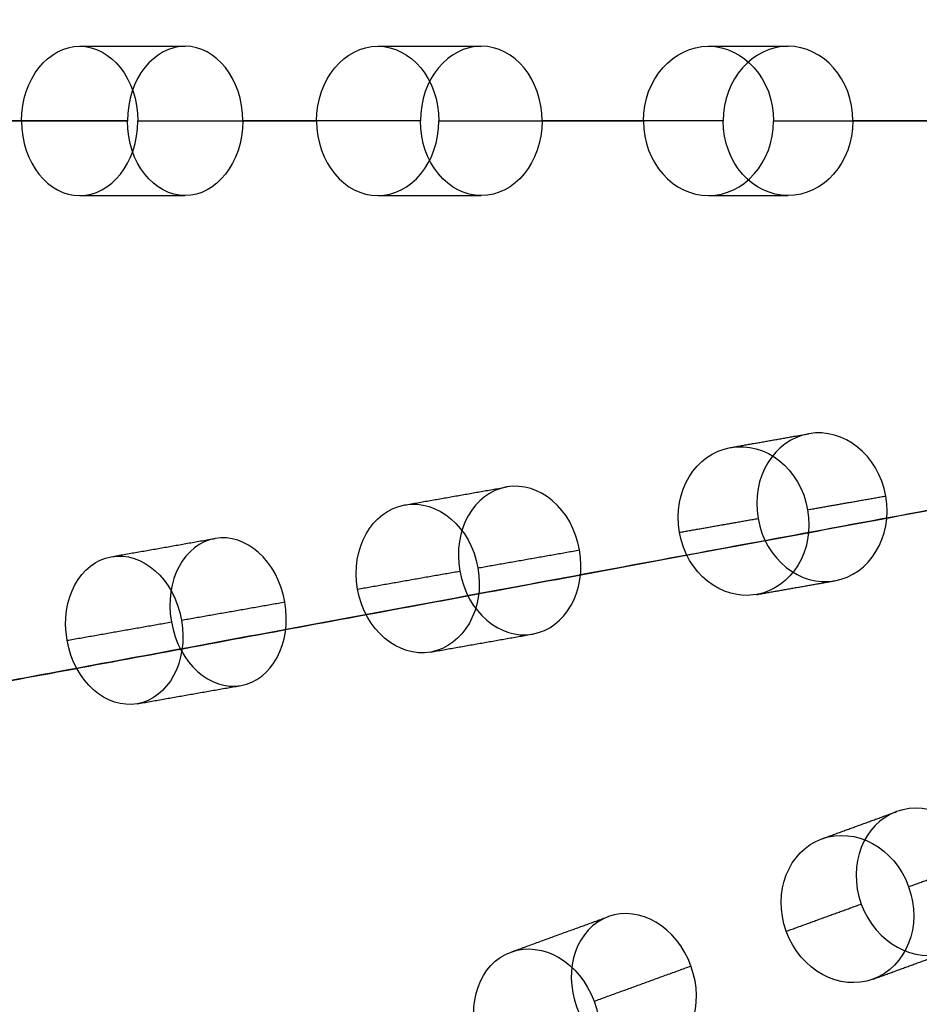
# Model space of a CAD drawing. Header units: millimetres. Extents: x -60 to 60, y -60 to 60.
# Tile 12 of 61: x -40 to -28, y -12 to 1. Entities that reach past the tile are written whole.
import ezdxf

# ---------------------------------------------------------------- set-up
doc = ezdxf.new("R2010")
doc.units = ezdxf.units.MM
doc.header["$MEASUREMENT"] = 0
doc.layers.add('Metal', color=7, linetype='Continuous', true_color=0xb2b2b2)
doc.layers.add('Opal glass', color=7, linetype='Continuous', true_color=0x7b7b7b)

msp = doc.modelspace()

# ---------------------------------------------------------------- linework, layer by layer
at = {"layer": 'Metal'}
for centre, radius in [((0.397, -0.384, 97.154), 56.961), ((0.397, -0.384, 93.154), 53.961), ((0.397, -0.384, 100.154), 53.961)]:
    msp.add_circle(centre, radius, dxfattribs=at)
for centre, radius, start, end in [((0.39, -0.346, 97.154), 60, 0, 180), ((0.39, -0.346, 107.154), 60, 0, 180), ((0.39, -0.346, 97.154), 60, 0, 180), ((0.39, -0.346, 97.154), 58.5, 0, 180), ((0.39, -0.346, 97.154), 57, 0, 180), ((0.39, -0.346, 107.154), 57, 0, 180), ((0.39, -0.346, 97.154), 57, 0, 180), ((0.397, -0.384, 107.154), 56.961, 105.0362, 275.9739), ((0.397, -0.384, 107.154), 56.961, 105.0362, 275.9739), ((0.397, -0.384, 102.154), 56.961, 105.5646, 265.3355), ((0.397, -0.384, 107.154), 55.461, 105.159, 275.8511), ((0.397, -0.384, 107.154), 53.961, 105.2887, 275.7214), ((0.397, -0.384, 107.154), 53.961, 105.2887, 275.7214), ((0.39, -0.346, 97.154), 60, 180, 0), ((0.39, -0.346, 107.154), 60, 180, 0), ((0.39, -0.346, 97.154), 60, 180, 0), ((0.39, -0.346, 97.154), 58.5, 180, 360), ((0.39, -0.346, 97.154), 57, 180, 0), ((0.39, -0.346, 107.154), 57, 180, 0), ((0.39, -0.346, 97.154), 57, 180, 0)]:
    msp.add_arc(centre, radius, start, end, dxfattribs=at)
at = {"layer": 'Metal', "extrusion": (0, 1, 0)}
msp.add_arc((-0.39, 107.154, -0.346), 57, 44.2403, 47.3116, dxfattribs=at)
msp.add_arc((-0.39, 107.154, -0.346), 57, 44.2403, 47.3116, dxfattribs=at)
at = {"layer": 'Metal'}
for points, knots in [([(-39.675, -0.346, 151.817), (-39.675, 0.222, 151.817), (-39.314, 0.654, 152.13), (-38.897, 0.654, 152.492), (-38.48, 0.654, 152.853), (-38.118, 0.222, 153.166), (-38.118, -0.346, 153.166)], [0, 0, 0, 0, 1.764148, 1.764148, 1.764148, 3.528113, 3.528113, 3.528113, 3.528113]), ([(-39.675, -0.346, 151.817), (-39.675, 0.222, 151.817), (-39.314, 0.654, 152.13), (-38.897, 0.654, 152.492), (-38.48, 0.654, 152.853), (-38.118, 0.222, 153.166), (-38.118, -0.346, 153.166)], [0, 0, 0, 0, 1.764148, 1.764148, 1.764148, 3.528113, 3.528113, 3.528113, 3.528113]), ([(-36.713, -0.346, 150.425), (-36.713, 0.224, 150.425), (-37.073, 0.654, 150.105), (-37.485, 0.654, 149.739), (-37.897, 0.654, 149.372), (-38.257, 0.224, 149.052), (-38.257, -0.346, 149.052)], [3.534244, 3.534244, 3.534244, 3.534244, 5.301251, 5.301251, 5.301251, 7.068488, 7.068488, 7.068488, 7.068488]), ([(-36.713, -0.346, 150.425), (-36.713, 0.224, 150.425), (-37.073, 0.654, 150.105), (-37.485, 0.654, 149.739), (-37.897, 0.654, 149.372), (-38.257, 0.224, 149.052), (-38.257, -0.346, 149.052)], [3.534244, 3.534244, 3.534244, 3.534244, 5.301251, 5.301251, 5.301251, 7.068488, 7.068488, 7.068488, 7.068488]), ([(-35.723, -0.346, 155.069), (-35.723, 0.213, 155.069), (-35.351, 0.654, 155.34), (-34.905, 0.654, 155.664), (-34.458, 0.654, 155.989), (-34.086, 0.213, 156.26), (-34.086, -0.346, 156.26)], [0, 0, 0, 0, 1.748434, 1.748434, 1.748434, 3.496823, 3.496823, 3.496823, 3.496823]), ([(-35.723, -0.346, 155.069), (-35.723, 0.213, 155.069), (-35.351, 0.654, 155.34), (-34.905, 0.654, 155.664), (-34.458, 0.654, 155.989), (-34.086, 0.213, 156.26), (-34.086, -0.346, 156.26)], [0, 0, 0, 0, 1.748434, 1.748434, 1.748434, 3.496823, 3.496823, 3.496823, 3.496823]), ([(-32.703, -0.346, 153.563), (-32.703, 0.214, 153.563), (-33.074, 0.654, 153.289), (-33.518, 0.654, 152.96), (-33.962, 0.654, 152.632), (-34.332, 0.214, 152.357), (-34.332, -0.346, 152.357)], [3.499204, 3.499204, 3.499204, 3.499204, 5.248777, 5.248777, 5.248777, 6.998407, 6.998407, 6.998407, 6.998407]), ([(-32.703, -0.346, 153.563), (-32.703, 0.214, 153.563), (-33.074, 0.654, 153.289), (-33.518, 0.654, 152.96), (-33.962, 0.654, 152.632), (-34.332, 0.214, 152.357), (-34.332, -0.346, 152.357)], [3.499204, 3.499204, 3.499204, 3.499204, 5.248777, 5.248777, 5.248777, 6.998407, 6.998407, 6.998407, 6.998407]), ([(-31.345, -0.346, 158.074), (-31.345, 0.216, 158.074), (-30.947, 0.654, 158.313), (-30.473, 0.654, 158.598), (-30, 0.654, 158.882), (-29.601, 0.215, 159.121), (-29.601, -0.346, 159.121)], [0, 0, 0, 0, 1.752923, 1.752923, 1.752923, 3.505767, 3.505767, 3.505767, 3.505767]), ([(-31.345, -0.346, 158.074), (-31.345, 0.216, 158.074), (-30.947, 0.654, 158.313), (-30.473, 0.654, 158.598), (-30, 0.654, 158.882), (-29.601, 0.215, 159.121), (-29.601, -0.346, 159.121)], [0, 0, 0, 0, 1.752923, 1.752923, 1.752923, 3.505767, 3.505767, 3.505767, 3.505767]), ([(-28.539, -0.346, 156.267), (-28.539, 0.217, 156.267), (-28.937, 0.654, 156.023), (-29.408, 0.654, 155.735), (-29.878, 0.654, 155.446), (-30.276, 0.217, 155.201), (-30.276, -0.346, 155.201)], [3.509189, 3.509189, 3.509189, 3.509189, 5.263734, 5.263734, 5.263734, 7.018377, 7.018377, 7.018377, 7.018377]), ([(-28.539, -0.346, 156.267), (-28.539, 0.217, 156.267), (-28.937, 0.654, 156.023), (-29.408, 0.654, 155.735), (-29.878, 0.654, 155.446), (-30.276, 0.217, 155.201), (-30.276, -0.346, 155.201)], [3.509189, 3.509189, 3.509189, 3.509189, 5.263734, 5.263734, 5.263734, 7.018377, 7.018377, 7.018377, 7.018377]), ([(-39.675, -0.346, 151.817), (-39.675, -0.914, 151.817), (-39.314, -1.346, 152.13), (-38.897, -1.346, 152.492), (-38.48, -1.346, 152.853), (-38.118, -0.914, 153.166), (-38.118, -0.346, 153.166)], [0, 0, 0, 0, 1.764148, 1.764148, 1.764148, 3.528113, 3.528113, 3.528113, 3.528113]), ([(-39.675, -0.346, 151.817), (-39.675, -0.914, 151.817), (-39.314, -1.346, 152.13), (-38.897, -1.346, 152.492), (-38.48, -1.346, 152.853), (-38.118, -0.914, 153.166), (-38.118, -0.346, 153.166)], [0, 0, 0, 0, 1.764148, 1.764148, 1.764148, 3.528113, 3.528113, 3.528113, 3.528113]), ([(-36.713, -0.346, 150.425), (-36.713, -0.916, 150.425), (-37.073, -1.346, 150.105), (-37.485, -1.346, 149.739), (-37.897, -1.346, 149.372), (-38.257, -0.916, 149.052), (-38.257, -0.346, 149.052)], [3.534244, 3.534244, 3.534244, 3.534244, 5.301251, 5.301251, 5.301251, 7.068488, 7.068488, 7.068488, 7.068488]), ([(-36.713, -0.346, 150.425), (-36.713, -0.916, 150.425), (-37.073, -1.346, 150.105), (-37.485, -1.346, 149.739), (-37.897, -1.346, 149.372), (-38.257, -0.916, 149.052), (-38.257, -0.346, 149.052)], [3.534244, 3.534244, 3.534244, 3.534244, 5.301251, 5.301251, 5.301251, 7.068488, 7.068488, 7.068488, 7.068488]), ([(-35.723, -0.346, 155.069), (-35.723, -0.905, 155.069), (-35.351, -1.346, 155.34), (-34.905, -1.346, 155.664), (-34.458, -1.346, 155.989), (-34.086, -0.905, 156.26), (-34.086, -0.346, 156.26)], [0, 0, 0, 0, 1.748434, 1.748434, 1.748434, 3.496823, 3.496823, 3.496823, 3.496823]), ([(-35.723, -0.346, 155.069), (-35.723, -0.905, 155.069), (-35.351, -1.346, 155.34), (-34.905, -1.346, 155.664), (-34.458, -1.346, 155.989), (-34.086, -0.905, 156.26), (-34.086, -0.346, 156.26)], [0, 0, 0, 0, 1.748434, 1.748434, 1.748434, 3.496823, 3.496823, 3.496823, 3.496823]), ([(-32.703, -0.346, 153.563), (-32.703, -0.906, 153.563), (-33.074, -1.346, 153.289), (-33.518, -1.346, 152.96), (-33.962, -1.346, 152.632), (-34.332, -0.906, 152.357), (-34.332, -0.346, 152.357)], [3.499204, 3.499204, 3.499204, 3.499204, 5.248777, 5.248777, 5.248777, 6.998407, 6.998407, 6.998407, 6.998407]), ([(-32.703, -0.346, 153.563), (-32.703, -0.906, 153.563), (-33.074, -1.346, 153.289), (-33.518, -1.346, 152.96), (-33.962, -1.346, 152.632), (-34.332, -0.906, 152.357), (-34.332, -0.346, 152.357)], [3.499204, 3.499204, 3.499204, 3.499204, 5.248777, 5.248777, 5.248777, 6.998407, 6.998407, 6.998407, 6.998407]), ([(-31.345, -0.346, 158.074), (-31.345, -0.908, 158.074), (-30.947, -1.346, 158.313), (-30.473, -1.346, 158.598), (-30, -1.346, 158.882), (-29.601, -0.908, 159.121), (-29.601, -0.346, 159.121)], [0, 0, 0, 0, 1.752923, 1.752923, 1.752923, 3.505767, 3.505767, 3.505767, 3.505767]), ([(-31.345, -0.346, 158.074), (-31.345, -0.908, 158.074), (-30.947, -1.346, 158.313), (-30.473, -1.346, 158.598), (-30, -1.346, 158.882), (-29.601, -0.908, 159.121), (-29.601, -0.346, 159.121)], [0, 0, 0, 0, 1.752923, 1.752923, 1.752923, 3.505767, 3.505767, 3.505767, 3.505767]), ([(-28.539, -0.346, 156.267), (-28.539, -0.909, 156.267), (-28.937, -1.346, 156.023), (-29.408, -1.346, 155.735), (-29.878, -1.346, 155.446), (-30.276, -0.909, 155.201), (-30.276, -0.346, 155.201)], [3.509189, 3.509189, 3.509189, 3.509189, 5.263734, 5.263734, 5.263734, 7.018377, 7.018377, 7.018377, 7.018377]), ([(-28.539, -0.346, 156.267), (-28.539, -0.909, 156.267), (-28.937, -1.346, 156.023), (-29.408, -1.346, 155.735), (-29.878, -1.346, 155.446), (-30.276, -0.909, 155.201), (-30.276, -0.346, 155.201)], [3.509189, 3.509189, 3.509189, 3.509189, 5.263734, 5.263734, 5.263734, 7.018377, 7.018377, 7.018377, 7.018377]), ([(-29.81, -5.671, 155.201), (-29.908, -5.117, 155.201), (-29.592, -4.617, 155.446), (-29.128, -4.536, 155.735), (-28.665, -4.454, 156.023), (-28.197, -4.815, 156.267), (-28.099, -5.37, 156.267), (-28.001, -5.924, 156.267), (-28.318, -6.424, 156.023), (-28.781, -6.505, 155.735), (-29.245, -6.587, 155.446), (-29.712, -6.225, 155.201), (-29.81, -5.671, 155.201)], [0, 0, 0, 0, 1.754643, 1.754643, 1.754643, 3.509188, 3.509188, 3.509188, 5.263734, 5.263734, 5.263734, 7.018377, 7.018377, 7.018377, 7.018377]), ([(-29.81, -5.671, 155.201), (-29.908, -5.117, 155.201), (-29.592, -4.617, 155.446), (-29.128, -4.536, 155.735), (-28.665, -4.454, 156.023), (-28.197, -4.815, 156.267), (-28.099, -5.37, 156.267), (-28.001, -5.924, 156.267), (-28.318, -6.424, 156.023), (-28.781, -6.505, 155.735), (-29.245, -6.587, 155.446), (-29.712, -6.225, 155.201), (-29.81, -5.671, 155.201)], [0, 0, 0, 0, 1.754643, 1.754643, 1.754643, 3.509188, 3.509188, 3.509188, 5.263734, 5.263734, 5.263734, 7.018377, 7.018377, 7.018377, 7.018377]), ([(-30.863, -5.857, 158.074), (-30.766, -6.41, 158.074), (-30.297, -6.773, 158.313), (-29.831, -6.69, 158.598), (-29.364, -6.608, 158.882), (-29.048, -6.107, 159.121), (-29.145, -5.554, 159.121), (-29.243, -5.001, 159.121), (-29.711, -4.638, 158.882), (-30.178, -4.721, 158.598), (-30.644, -4.803, 158.313), (-30.961, -5.304, 158.074), (-30.863, -5.857, 158.074)], [0, 0, 0, 0, 1.752923, 1.752923, 1.752923, 3.505767, 3.505767, 3.505767, 5.258611, 5.258611, 5.258611, 7.011534, 7.011534, 7.011534, 7.011534]), ([(-30.863, -5.857, 158.074), (-30.766, -6.41, 158.074), (-30.297, -6.773, 158.313), (-29.831, -6.69, 158.598), (-29.364, -6.608, 158.882), (-29.048, -6.107, 159.121), (-29.145, -5.554, 159.121), (-29.243, -5.001, 159.121), (-29.711, -4.638, 158.882), (-30.178, -4.721, 158.598), (-30.644, -4.803, 158.313), (-30.961, -5.304, 158.074), (-30.863, -5.857, 158.074)], [0, 0, 0, 0, 1.752923, 1.752923, 1.752923, 3.505767, 3.505767, 3.505767, 5.258611, 5.258611, 5.258611, 7.011534, 7.011534, 7.011534, 7.011534]), ([(-33.805, -6.376, 152.357), (-33.902, -5.824, 152.357), (-33.614, -5.326, 152.632), (-33.177, -5.249, 152.96), (-32.739, -5.172, 153.289), (-32.298, -5.542, 153.563), (-32.201, -6.093, 153.563), (-32.103, -6.644, 153.563), (-32.392, -7.142, 153.289), (-32.829, -7.219, 152.96), (-33.266, -7.296, 152.632), (-33.708, -6.927, 152.357), (-33.805, -6.376, 152.357)], [0, 0, 0, 0, 1.74963, 1.74963, 1.74963, 3.499203, 3.499203, 3.499203, 5.248777, 5.248777, 5.248777, 6.998407, 6.998407, 6.998407, 6.998407]), ([(-33.805, -6.376, 152.357), (-33.902, -5.824, 152.357), (-33.614, -5.326, 152.632), (-33.177, -5.249, 152.96), (-32.739, -5.172, 153.289), (-32.298, -5.542, 153.563), (-32.201, -6.093, 153.563), (-32.103, -6.644, 153.563), (-32.392, -7.142, 153.289), (-32.829, -7.219, 152.96), (-33.266, -7.296, 152.632), (-33.708, -6.927, 152.357), (-33.805, -6.376, 152.357)], [0, 0, 0, 0, 1.74963, 1.74963, 1.74963, 3.499203, 3.499203, 3.499203, 5.248777, 5.248777, 5.248777, 6.998407, 6.998407, 6.998407, 6.998407]), ([(-35.174, -6.617, 155.069), (-35.077, -7.168, 155.069), (-34.634, -7.537, 155.34), (-34.195, -7.46, 155.664), (-33.755, -7.382, 155.989), (-33.465, -6.883, 156.26), (-33.562, -6.333, 156.26), (-33.659, -5.782, 156.26), (-34.102, -5.413, 155.989), (-34.542, -5.49, 155.664), (-34.982, -5.568, 155.34), (-35.271, -6.067, 155.069), (-35.174, -6.617, 155.069)], [0, 0, 0, 0, 1.748434, 1.748434, 1.748434, 3.496823, 3.496823, 3.496823, 5.245211, 5.245211, 5.245211, 6.993645, 6.993645, 6.993645, 6.993645]), ([(-35.174, -6.617, 155.069), (-35.077, -7.168, 155.069), (-34.634, -7.537, 155.34), (-34.195, -7.46, 155.664), (-33.755, -7.382, 155.989), (-33.465, -6.883, 156.26), (-33.562, -6.333, 156.26), (-33.659, -5.782, 156.26), (-34.102, -5.413, 155.989), (-34.542, -5.49, 155.664), (-34.982, -5.568, 155.34), (-35.271, -6.067, 155.069), (-35.174, -6.617, 155.069)], [0, 0, 0, 0, 1.748434, 1.748434, 1.748434, 3.496823, 3.496823, 3.496823, 5.245211, 5.245211, 5.245211, 6.993645, 6.993645, 6.993645, 6.993645]), ([(-37.669, -7.057, 149.052), (-37.768, -6.496, 149.052), (-37.489, -6.01, 149.372), (-37.083, -5.938, 149.739), (-36.677, -5.867, 150.105), (-36.248, -6.228, 150.425), (-36.149, -6.789, 150.425), (-36.05, -7.35, 150.425), (-36.33, -7.836, 150.105), (-36.736, -7.908, 149.739), (-37.142, -7.98, 149.372), (-37.57, -7.619, 149.052), (-37.669, -7.057, 149.052)], [0, 0, 0, 0, 1.767237, 1.767237, 1.767237, 3.534244, 3.534244, 3.534244, 5.301251, 5.301251, 5.301251, 7.068488, 7.068488, 7.068488, 7.068488]), ([(-37.669, -7.057, 149.052), (-37.768, -6.496, 149.052), (-37.489, -6.01, 149.372), (-37.083, -5.938, 149.739), (-36.677, -5.867, 150.105), (-36.248, -6.228, 150.425), (-36.149, -6.789, 150.425), (-36.05, -7.35, 150.425), (-36.33, -7.836, 150.105), (-36.736, -7.908, 149.739), (-37.142, -7.98, 149.372), (-37.57, -7.619, 149.052), (-37.669, -7.057, 149.052)], [0, 0, 0, 0, 1.767237, 1.767237, 1.767237, 3.534244, 3.534244, 3.534244, 5.301251, 5.301251, 5.301251, 7.068488, 7.068488, 7.068488, 7.068488]), ([(-39.066, -7.303, 151.817), (-38.967, -7.863, 151.817), (-38.537, -8.225, 152.13), (-38.126, -8.153, 152.492), (-37.715, -8.081, 152.853), (-37.435, -7.593, 153.166), (-37.533, -7.033, 153.166), (-37.632, -6.473, 153.166), (-38.063, -6.111, 152.853), (-38.474, -6.183, 152.492), (-38.884, -6.256, 152.13), (-39.165, -6.744, 151.817), (-39.066, -7.303, 151.817)], [0, 0, 0, 0, 1.764148, 1.764148, 1.764148, 3.528113, 3.528113, 3.528113, 5.292077, 5.292077, 5.292077, 7.056226, 7.056226, 7.056226, 7.056226]), ([(-39.066, -7.303, 151.817), (-38.967, -7.863, 151.817), (-38.537, -8.225, 152.13), (-38.126, -8.153, 152.492), (-37.715, -8.081, 152.853), (-37.435, -7.593, 153.166), (-37.533, -7.033, 153.166), (-37.632, -6.473, 153.166), (-38.063, -6.111, 152.853), (-38.474, -6.183, 152.492), (-38.884, -6.256, 152.13), (-39.165, -6.744, 151.817), (-39.066, -7.303, 151.817)], [0, 0, 0, 0, 1.764148, 1.764148, 1.764148, 3.528113, 3.528113, 3.528113, 5.292077, 5.292077, 5.292077, 7.056226, 7.056226, 7.056226, 7.056226]), ([(-28.427, -10.835, 155.201), (-28.619, -10.306, 155.201), (-28.395, -9.759, 155.446), (-27.953, -9.598, 155.735), (-27.51, -9.437, 156.023), (-26.987, -9.712, 156.267), (-26.794, -10.24, 156.267), (-26.602, -10.769, 156.267), (-26.826, -11.316, 156.023), (-27.268, -11.477, 155.735), (-27.711, -11.638, 155.446), (-28.234, -11.363, 155.201), (-28.427, -10.835, 155.201)], [0, 0, 0, 0, 1.754643, 1.754643, 1.754643, 3.509189, 3.509189, 3.509189, 5.263734, 5.263734, 5.263734, 7.018377, 7.018377, 7.018377, 7.018377]), ([(-28.427, -10.835, 155.201), (-28.619, -10.306, 155.201), (-28.395, -9.759, 155.446), (-27.953, -9.598, 155.735), (-27.51, -9.437, 156.023), (-26.987, -9.712, 156.267), (-26.794, -10.24, 156.267), (-26.602, -10.769, 156.267), (-26.826, -11.316, 156.023), (-27.268, -11.477, 155.735), (-27.711, -11.638, 155.446), (-28.234, -11.363, 155.201), (-28.427, -10.835, 155.201)], [0, 0, 0, 0, 1.754643, 1.754643, 1.754643, 3.509189, 3.509189, 3.509189, 5.263734, 5.263734, 5.263734, 7.018377, 7.018377, 7.018377, 7.018377]), ([(-29.431, -11.2, 158.074), (-29.239, -11.728, 158.074), (-28.715, -12.004, 158.313), (-28.27, -11.842, 158.598), (-27.825, -11.68, 158.882), (-27.6, -11.131, 159.121), (-27.792, -10.604, 159.121), (-27.984, -10.076, 159.121), (-28.509, -9.8, 158.882), (-28.954, -9.962, 158.598), (-29.399, -10.124, 158.313), (-29.623, -10.672, 158.074), (-29.431, -11.2, 158.074)], [0, 0, 0, 0, 1.752923, 1.752923, 1.752923, 3.505767, 3.505767, 3.505767, 5.258611, 5.258611, 5.258611, 7.011534, 7.011534, 7.011534, 7.011534]), ([(-29.431, -11.2, 158.074), (-29.239, -11.728, 158.074), (-28.715, -12.004, 158.313), (-28.27, -11.842, 158.598), (-27.825, -11.68, 158.882), (-27.6, -11.131, 159.121), (-27.792, -10.604, 159.121), (-27.984, -10.076, 159.121), (-28.509, -9.8, 158.882), (-28.954, -9.962, 158.598), (-29.399, -10.124, 158.313), (-29.623, -10.672, 158.074), (-29.431, -11.2, 158.074)], [0, 0, 0, 0, 1.752923, 1.752923, 1.752923, 3.505767, 3.505767, 3.505767, 5.258611, 5.258611, 5.258611, 7.011534, 7.011534, 7.011534, 7.011534]), ([(-32.238, -12.222, 152.357), (-32.43, -11.696, 152.357), (-32.232, -11.156, 152.632), (-31.815, -11.004, 152.96), (-31.398, -10.852, 153.289), (-30.899, -11.139, 153.563), (-30.708, -11.665, 153.563), (-30.516, -12.191, 153.563), (-30.714, -12.731, 153.289), (-31.131, -12.883, 152.96), (-31.548, -13.035, 152.632), (-32.047, -12.748, 152.357), (-32.238, -12.222, 152.357)], [0, 0, 0, 0, 1.749631, 1.749631, 1.749631, 3.499204, 3.499204, 3.499204, 5.248777, 5.248777, 5.248777, 6.998407, 6.998407, 6.998407, 6.998407]), ([(-32.238, -12.222, 152.357), (-32.43, -11.696, 152.357), (-32.232, -11.156, 152.632), (-31.815, -11.004, 152.96), (-31.398, -10.852, 153.289), (-30.899, -11.139, 153.563), (-30.708, -11.665, 153.563), (-30.516, -12.191, 153.563), (-30.714, -12.731, 153.289), (-31.131, -12.883, 152.96), (-31.548, -13.035, 152.632), (-32.047, -12.748, 152.357), (-32.238, -12.222, 152.357)], [0, 0, 0, 0, 1.749631, 1.749631, 1.749631, 3.499204, 3.499204, 3.499204, 5.248777, 5.248777, 5.248777, 6.998407, 6.998407, 6.998407, 6.998407]), ([(-33.545, -12.698, 155.069), (-33.354, -13.223, 155.069), (-32.854, -13.51, 155.34), (-32.434, -13.357, 155.664), (-32.014, -13.205, 155.989), (-31.816, -12.663, 156.26), (-32.007, -12.138, 156.26), (-32.198, -11.612, 156.26), (-32.698, -11.325, 155.989), (-33.118, -11.478, 155.664), (-33.538, -11.631, 155.34), (-33.736, -12.172, 155.069), (-33.545, -12.698, 155.069)], [0, 0, 0, 0, 1.748435, 1.748435, 1.748435, 3.496823, 3.496823, 3.496823, 5.245211, 5.245211, 5.245211, 6.993645, 6.993645, 6.993645, 6.993645]), ([(-33.545, -12.698, 155.069), (-33.354, -13.223, 155.069), (-32.854, -13.51, 155.34), (-32.434, -13.357, 155.664), (-32.014, -13.205, 155.989), (-31.816, -12.663, 156.26), (-32.007, -12.138, 156.26), (-32.198, -11.612, 156.26), (-32.698, -11.325, 155.989), (-33.118, -11.478, 155.664), (-33.538, -11.631, 155.34), (-33.736, -12.172, 155.069), (-33.545, -12.698, 155.069)], [0, 0, 0, 0, 1.748435, 1.748435, 1.748435, 3.496823, 3.496823, 3.496823, 5.245211, 5.245211, 5.245211, 6.993645, 6.993645, 6.993645, 6.993645])]:
    msp.add_open_spline(points, degree=3, knots=knots, dxfattribs=at)
for points in [[(-38.897, 0.654, 152.492), (-38.191, 0.654, 151.115), (-37.485, 0.654, 149.739)], [(-34.905, 0.654, 155.664), (-34.211, 0.654, 154.312), (-33.518, 0.654, 152.96)], [(-30.473, 0.654, 158.598), (-29.94, 0.654, 157.166), (-29.408, 0.654, 155.735)], [(-38.257, -0.346, 149.052), (-38.966, -0.346, 150.434), (-39.675, -0.346, 151.817)], [(-38.257, -0.346, 149.052), (-38.966, -0.346, 150.434), (-39.675, -0.346, 151.817)], [(-38.257, -0.346, 149.052), (-38.966, -0.346, 150.434), (-39.675, -0.346, 151.817)], [(-38.257, -0.346, 149.052), (-38.966, -0.346, 150.434), (-39.675, -0.346, 151.817)], [(-38.118, -0.346, 153.166), (-37.416, -0.346, 151.795), (-36.713, -0.346, 150.425)], [(-38.118, -0.346, 153.166), (-37.416, -0.346, 151.795), (-36.713, -0.346, 150.425)], [(-38.118, -0.346, 153.166), (-37.416, -0.346, 151.795), (-36.713, -0.346, 150.425)], [(-38.118, -0.346, 153.166), (-37.416, -0.346, 151.795), (-36.713, -0.346, 150.425)], [(-34.332, -0.346, 152.357), (-35.028, -0.346, 153.713), (-35.723, -0.346, 155.069)], [(-34.332, -0.346, 152.357), (-35.028, -0.346, 153.713), (-35.723, -0.346, 155.069)], [(-34.332, -0.346, 152.357), (-35.028, -0.346, 153.713), (-35.723, -0.346, 155.069)], [(-34.332, -0.346, 152.357), (-35.028, -0.346, 153.713), (-35.723, -0.346, 155.069)], [(-34.086, -0.346, 156.26), (-33.395, -0.346, 154.911), (-32.703, -0.346, 153.563)], [(-34.086, -0.346, 156.26), (-33.395, -0.346, 154.911), (-32.703, -0.346, 153.563)], [(-34.086, -0.346, 156.26), (-33.395, -0.346, 154.911), (-32.703, -0.346, 153.563)], [(-34.086, -0.346, 156.26), (-33.395, -0.346, 154.911), (-32.703, -0.346, 153.563)], [(-30.276, -0.346, 155.201), (-30.811, -0.346, 156.638), (-31.345, -0.346, 158.074)], [(-30.276, -0.346, 155.201), (-30.811, -0.346, 156.638), (-31.345, -0.346, 158.074)], [(-30.276, -0.346, 155.201), (-30.811, -0.346, 156.638), (-31.345, -0.346, 158.074)], [(-30.276, -0.346, 155.201), (-30.811, -0.346, 156.638), (-31.345, -0.346, 158.074)], [(-29.601, -0.346, 159.121), (-29.07, -0.346, 157.694), (-28.539, -0.346, 156.267)], [(-29.601, -0.346, 159.121), (-29.07, -0.346, 157.694), (-28.539, -0.346, 156.267)], [(-29.601, -0.346, 159.121), (-29.07, -0.346, 157.694), (-28.539, -0.346, 156.267)], [(-29.601, -0.346, 159.121), (-29.07, -0.346, 157.694), (-28.539, -0.346, 156.267)], [(-38.897, -1.346, 152.492), (-38.191, -1.346, 151.115), (-37.485, -1.346, 149.739)], [(-34.905, -1.346, 155.664), (-34.211, -1.346, 154.312), (-33.518, -1.346, 152.96)], [(-30.473, -1.346, 158.598), (-29.94, -1.346, 157.166), (-29.408, -1.346, 155.735)], [(-30.178, -4.721, 158.598), (-29.653, -4.628, 157.166), (-29.128, -4.536, 155.735)], [(-34.542, -5.49, 155.664), (-33.859, -5.37, 154.312), (-33.177, -5.249, 152.96)], [(-29.145, -5.554, 159.121), (-28.622, -5.462, 157.694), (-28.099, -5.37, 156.267)], [(-30.863, -5.857, 158.074), (-30.337, -5.764, 156.638), (-29.81, -5.671, 155.201)], [(-38.474, -6.183, 152.492), (-37.778, -6.061, 151.115), (-37.083, -5.938, 149.739)], [(-33.562, -6.333, 156.26), (-32.881, -6.213, 154.911), (-32.201, -6.093, 153.563)], [(-35.174, -6.617, 155.069), (-34.49, -6.496, 153.713), (-33.805, -6.376, 152.357)], [(-29.831, -6.69, 158.598), (-29.306, -6.598, 157.166), (-28.781, -6.505, 155.735)], [(-37.533, -7.033, 153.166), (-36.841, -6.911, 151.795), (-36.149, -6.789, 150.425)], [(-39.066, -7.303, 151.817), (-38.368, -7.18, 150.434), (-37.669, -7.057, 149.052)], [(-34.195, -7.46, 155.664), (-33.512, -7.339, 154.312), (-32.829, -7.219, 152.96)], [(-38.126, -8.153, 152.492), (-37.431, -8.03, 151.115), (-36.736, -7.908, 149.739)], [(-28.954, -9.962, 158.598), (-28.453, -9.78, 157.166), (-27.953, -9.598, 155.735)], [(-27.792, -10.604, 159.121), (-27.293, -10.422, 157.694), (-26.794, -10.24, 156.267)], [(-29.431, -11.2, 158.074), (-28.929, -11.017, 156.638), (-28.427, -10.835, 155.201)], [(-33.118, -11.478, 155.664), (-32.467, -11.241, 154.312), (-31.815, -11.004, 152.96)], [(-28.27, -11.842, 158.598), (-27.769, -11.659, 157.166), (-27.268, -11.477, 155.735)], [(-32.007, -12.138, 156.26), (-31.357, -11.901, 154.911), (-30.708, -11.665, 153.563)]]:
    msp.add_open_spline(points, degree=2, dxfattribs=at)
for points, weights in [([(-42.118, -0.346, 149.499), (-40.929, -0.346, 150.692), (-39.675, -0.346, 151.817)], [1, 0.999606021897, 1]), ([(-42.118, -0.346, 149.499), (-40.929, -0.346, 150.692), (-39.675, -0.346, 151.817)], [1, 0.999606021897, 1]), ([(-42.118, -0.346, 149.499), (-40.929, -0.346, 150.692), (-39.675, -0.346, 151.817)], [1, 0.999606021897, 1]), ([(-42.118, -0.346, 149.499), (-40.929, -0.346, 150.692), (-39.675, -0.346, 151.817)], [1, 0.999606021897, 1]), ([(-38.257, -0.346, 149.052), (-39.38, -0.346, 148.016), (-40.446, -0.346, 146.921)], [0.999999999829, 0.999640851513, 1]), ([(-38.257, -0.346, 149.052), (-39.38, -0.346, 148.016), (-40.446, -0.346, 146.921)], [0.999999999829, 0.999640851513, 1]), ([(-38.257, -0.346, 149.052), (-39.38, -0.346, 148.016), (-40.446, -0.346, 146.921)], [0.999999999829, 0.999640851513, 1]), ([(-38.257, -0.346, 149.052), (-39.38, -0.346, 148.016), (-40.446, -0.346, 146.921)], [0.999999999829, 0.999640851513, 1]), ([(-38.118, -0.346, 153.166), (-36.945, -0.346, 154.148), (-35.723, -0.346, 155.069)], [0.999999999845, 0.999674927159, 1]), ([(-38.118, -0.346, 153.166), (-36.945, -0.346, 154.148), (-35.723, -0.346, 155.069)], [0.999999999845, 0.999674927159, 1]), ([(-38.118, -0.346, 153.166), (-36.945, -0.346, 154.148), (-35.723, -0.346, 155.069)], [0.999999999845, 0.999674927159, 1]), ([(-38.118, -0.346, 153.166), (-36.945, -0.346, 154.148), (-35.723, -0.346, 155.069)], [0.999999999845, 0.999674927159, 1]), ([(-34.332, -0.346, 152.357), (-35.549, -0.346, 151.423), (-36.713, -0.346, 150.425)], [0.999999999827, 0.99963823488, 1]), ([(-34.332, -0.346, 152.357), (-35.549, -0.346, 151.423), (-36.713, -0.346, 150.425)], [0.999999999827, 0.99963823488, 1]), ([(-34.332, -0.346, 152.357), (-35.549, -0.346, 151.423), (-36.713, -0.346, 150.425)], [0.999999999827, 0.99963823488, 1]), ([(-34.332, -0.346, 152.357), (-35.549, -0.346, 151.423), (-36.713, -0.346, 150.425)], [0.999999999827, 0.99963823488, 1]), ([(-34.086, -0.346, 156.26), (-32.74, -0.346, 157.204), (-31.345, -0.346, 158.074)], [1, 0.999624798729, 1]), ([(-34.086, -0.346, 156.26), (-32.74, -0.346, 157.204), (-31.345, -0.346, 158.074)], [1, 0.999624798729, 1]), ([(-34.086, -0.346, 156.26), (-32.74, -0.346, 157.204), (-31.345, -0.346, 158.074)], [1, 0.999624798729, 1]), ([(-34.086, -0.346, 156.26), (-32.74, -0.346, 157.204), (-31.345, -0.346, 158.074)], [1, 0.999624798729, 1]), ([(-30.276, -0.346, 155.201), (-31.511, -0.346, 154.413), (-32.703, -0.346, 153.563)], [1, 0.999670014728, 0.999999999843]), ([(-30.276, -0.346, 155.201), (-31.511, -0.346, 154.413), (-32.703, -0.346, 153.563)], [1, 0.999670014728, 0.999999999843]), ([(-30.276, -0.346, 155.201), (-31.511, -0.346, 154.413), (-32.703, -0.346, 153.563)], [1, 0.999670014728, 0.999999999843]), ([(-30.276, -0.346, 155.201), (-31.511, -0.346, 154.413), (-32.703, -0.346, 153.563)], [1, 0.999670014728, 0.999999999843]), ([(-29.601, -0.346, 159.121), (-28.288, -0.346, 159.878), (-26.939, -0.346, 160.569)], [1, 0.999681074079, 1]), ([(-29.601, -0.346, 159.121), (-28.288, -0.346, 159.878), (-26.939, -0.346, 160.569)], [1, 0.999681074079, 1]), ([(-29.601, -0.346, 159.121), (-28.288, -0.346, 159.878), (-26.939, -0.346, 160.569)], [1, 0.999681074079, 1]), ([(-29.601, -0.346, 159.121), (-28.288, -0.346, 159.878), (-26.939, -0.346, 160.569)], [1, 0.999681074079, 1]), ([(-25.885, -0.346, 157.737), (-27.231, -0.346, 157.037), (-28.539, -0.346, 156.267)], [1, 0.999645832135, 1]), ([(-25.885, -0.346, 157.737), (-27.231, -0.346, 157.037), (-28.539, -0.346, 156.267)], [1, 0.999645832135, 1]), ([(-25.885, -0.346, 157.737), (-27.231, -0.346, 157.037), (-28.539, -0.346, 156.267)], [1, 0.999645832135, 1]), ([(-25.885, -0.346, 157.737), (-27.231, -0.346, 157.037), (-28.539, -0.346, 156.267)], [1, 0.999645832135, 1])]:
    msp.add_rational_spline(points, weights, degree=2, dxfattribs=at)
at = {"layer": 'Opal glass'}
for centre, radius in [((0.397, -0.384, 97.154), 59.961), ((0.397, -0.384, 57.154), 59.961), ((0.397, -0.384, 97.154), 59.961), ((0.397, -0.384, 97.154), 58.461), ((0.397, -0.384, 93.154), 56.961), ((0.397, -0.384, 57.154), 56.961), ((0.397, -0.384, 97.154), 56.961), ((0.397, -0.384, 93.154), 56.961), ((0.397, -0.384, 93.154), 55.461), ((0.397, -0.384, 93.154), 53.961)]:
    msp.add_circle(centre, radius, dxfattribs=at)
for points, knots in [([(0.397, -0.384, 0.154), (-1.059, -0.654, 0.154), (-2.515, -0.924, 0.154), (-58.559, -11.317, 0.154), (-58.559, -11.317, 57.154), (-58.559, -11.317, 71.654), (-58.559, -11.317, 97.154)], [-1.961271, -1.961271, -1.961271, 0, 0, 89.535391, 89.535391, 99.535391, 99.535391, 99.535391]), ([(-55.609, -10.77, 93.154), (-55.609, -10.77, 69.654), (-55.609, -10.77, 57.154), (-55.609, -10.77, 3.154), (-2.515, -0.924, 3.154), (-1.059, -0.654, 3.154), (0.397, -0.384, 3.154)], [133.458009, 133.458009, 133.458009, 143.458009, 143.458009, 228.28101, 228.28101, 230.242282, 230.242282, 230.242282])]:
    msp.add_rational_spline(points, [1, 1, 1, 0.707106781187, 1, 1, 1], degree=2, knots=knots, dxfattribs=at)

doc.saveas('drawing.dxf')
